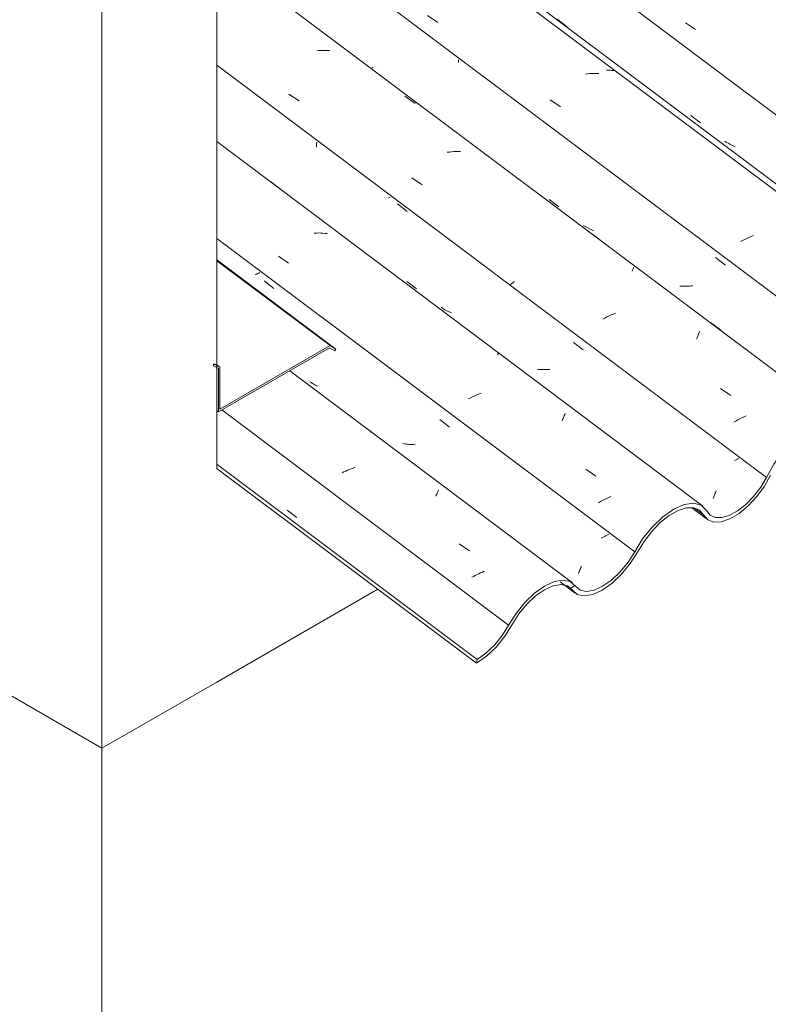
# Model space of a CAD drawing. Header units: metres. Extents: x 6.5 to 21.8, y 0.6 to 11.2.
# Tile 26 of 113: x 13.3 to 14, y 3.4 to 4.3. Entities that reach past the tile are written whole.
import ezdxf

# ---------------------------------------------------------------- set-up
doc = ezdxf.new("R2010")
doc.units = ezdxf.units.M
for name, color, linetype, lineweight in [('A-GLAZ-CWMG', 7, 'Continuous', 5), ('A-ROOF-OTLN', 7, 'Continuous', 5), ('A-WALL', 7, 'Continuous', 5), ('I-WALL', 7, 'Continuous', 5)]:
    doc.layers.add(name, color=color, linetype=linetype, lineweight=lineweight)

# ---------------------------------------------------------------- blocks, each defined once
blk = doc.blocks.new('FP_138-ISO_02')
at = {"layer": 'A-GLAZ-CWMG'}
blk.add_line((13.95444, 3.8349), (13.9693, 3.82374), dxfattribs=at)
blk = doc.blocks.new('FP_139-ISO_02')
at = {"layer": 'A-GLAZ-CWMG'}
blk.add_line((13.82869, 3.7643), (13.84302, 3.75355), dxfattribs=at)
blk = doc.blocks.new('FP_140-ISO_02')
at = {"layer": 'A-GLAZ-CWMG', "color": 9, "true_color": 0xc0c0c0}
blk.add_line((13.56826, 3.83278), (13.57744, 3.82562), dxfattribs=at)
blk = doc.blocks.new('FP_141-ISO_02')
at = {"layer": 'A-GLAZ-CWMG'}
blk.add_line((13.84056, 3.76323), (13.57077, 3.96571), dxfattribs=at)
at = {"layer": 'A-GLAZ-CWMG', "color": 9, "true_color": 0xc0c0c0}
for p, q in [((13.64812, 3.9069), (13.64823, 3.9072)), ((13.64823, 3.9072), (13.64831, 3.90746)), ((13.64831, 3.90746), (13.64836, 3.90767)), ((13.64838, 3.90798), (13.64834, 3.90807)), ((13.64836, 3.90767), (13.64838, 3.90785)), ((13.64838, 3.90785), (13.64838, 3.90798)), ((13.62778, 3.87143), (13.62601, 3.87067)), ((13.62956, 3.87216), (13.62778, 3.87143)), ((13.63136, 3.87286), (13.62956, 3.87216)), ((13.63316, 3.87354), (13.63136, 3.87286)), ((13.62252, 3.86909), (13.62079, 3.86827)), ((13.62426, 3.8699), (13.62252, 3.86909)), ((13.62601, 3.87067), (13.62426, 3.8699)), ((13.71024, 3.8459), (13.71065, 3.84689)), ((13.71065, 3.84689), (13.71105, 3.84784)), ((13.71105, 3.84784), (13.71144, 3.84875)), ((13.71144, 3.84875), (13.71182, 3.84961)), ((13.71182, 3.84961), (13.71218, 3.85044)), ((13.71218, 3.85044), (13.71253, 3.85122)), ((13.71253, 3.85122), (13.71286, 3.85196)), ((13.73253, 3.8005), (13.74219, 3.79373)), ((13.7461, 3.76947), (13.74444, 3.76859)), ((13.74778, 3.77034), (13.7461, 3.76947)), ((13.74948, 3.77118), (13.74778, 3.77034)), ((13.7512, 3.77201), (13.74948, 3.77118)), ((13.75293, 3.77282), (13.7512, 3.77201)), ((13.75468, 3.7736), (13.75293, 3.77282)), ((13.75645, 3.77436), (13.75468, 3.7736))]:
    blk.add_line(p, q, dxfattribs=at)
blk = doc.blocks.new('FP_142-ISO_02')
at = {"layer": 'A-GLAZ-CWMG', "color": 9, "true_color": 0xc0c0c0}
for p, q in [((13.5424, 4.0595), (13.54132, 4.05894)), ((13.53911, 4.05781), (13.53798, 4.05725)), ((13.54022, 4.05837), (13.53911, 4.05781)), ((13.54132, 4.05894), (13.54022, 4.05837)), ((13.54642, 4.05141), (13.55565, 4.04414)), ((13.59134, 3.95445), (13.5902, 3.95525)), ((13.5925, 3.95368), (13.59134, 3.95445)), ((13.59368, 3.95295), (13.5925, 3.95368)), ((13.59489, 3.95224), (13.59368, 3.95295)), ((13.59611, 3.95157), (13.59489, 3.95224)), ((13.59736, 3.95094), (13.59611, 3.95157)), ((13.71406, 3.91915), (13.72327, 3.91188)), ((13.68017, 3.89594), (13.67872, 3.89618)), ((13.68162, 3.89574), (13.68017, 3.89594)), ((13.68309, 3.89556), (13.68162, 3.89574)), ((13.68456, 3.89542), (13.68309, 3.89556)), ((13.68605, 3.89531), (13.68456, 3.89542)), ((13.68754, 3.89523), (13.68605, 3.89531)), ((13.68904, 3.89518), (13.68754, 3.89523)), ((13.69055, 3.89516), (13.68904, 3.89518)), ((13.8691, 3.80668), (13.86784, 3.80609)), ((13.87036, 3.80729), (13.8691, 3.80668)), ((13.87159, 3.80789), (13.87036, 3.80729)), ((13.87281, 3.8085), (13.87159, 3.80789)), ((13.874, 3.80912), (13.87281, 3.8085)), ((13.87518, 3.80973), (13.874, 3.80912)), ((13.84814, 3.77693), (13.84856, 3.77797)), ((13.84856, 3.77797), (13.84899, 3.77905)), ((13.84619, 3.77237), (13.84655, 3.7732)), ((13.84655, 3.7732), (13.84693, 3.77407)), ((13.84693, 3.77407), (13.84733, 3.77498)), ((13.84733, 3.77498), (13.84773, 3.77593)), ((13.84773, 3.77593), (13.84814, 3.77693))]:
    blk.add_line(p, q, dxfattribs=at)
blk = doc.blocks.new('FP_143-ISO_02')
at = {"layer": 'A-GLAZ-CWMG'}
blk.add_line((13.96494, 3.83652), (13.50131, 4.1845), dxfattribs=at)
at = {"layer": 'A-GLAZ-CWMG', "color": 9, "true_color": 0xc0c0c0}
for p, q in [((13.55253, 4.14626), (13.5621, 4.13913)), ((13.59622, 4.09716), (13.59412, 4.0971)), ((13.59831, 4.09717), (13.59622, 4.09716)), ((13.60038, 4.09711), (13.59831, 4.09717)), ((13.60244, 4.097), (13.60038, 4.09711)), ((13.60447, 4.09683), (13.60244, 4.097)), ((13.60648, 4.0966), (13.60447, 4.09683)), ((13.56012, 4.07498), (13.56977, 4.06829)), ((13.65691, 3.97541), (13.65664, 3.97522)), ((13.76906, 3.9809), (13.76924, 3.98135)), ((13.76924, 3.98135), (13.7694, 3.98175)), ((13.7694, 3.98175), (13.76953, 3.98212)), ((13.76953, 3.98212), (13.76965, 3.98245)), ((13.76965, 3.98245), (13.76973, 3.98273)), ((13.76973, 3.98273), (13.7698, 3.98298)), ((13.7698, 3.98298), (13.76983, 3.98319)), ((13.74324, 3.93997), (13.74125, 3.93898)), ((13.74525, 3.94092), (13.74324, 3.93997)), ((13.74729, 3.94185), (13.74525, 3.94092)), ((13.74934, 3.94275), (13.74729, 3.94185)), ((13.75141, 3.94362), (13.74934, 3.94275)), ((13.7535, 3.94446), (13.75141, 3.94362)), ((13.83071, 3.91806), (13.83114, 3.91913)), ((13.83114, 3.91913), (13.83156, 3.92018)), ((13.83156, 3.92018), (13.83197, 3.92118)), ((13.83197, 3.92118), (13.83237, 3.92214)), ((13.83237, 3.92214), (13.83276, 3.92307)), ((13.83276, 3.92307), (13.83313, 3.92396)), ((13.83313, 3.92396), (13.8335, 3.92481)), ((13.8532, 3.87179), (13.86288, 3.86506)), ((13.8732, 3.8438), (13.8712, 3.84283)), ((13.87523, 3.84474), (13.8732, 3.8438)), ((13.87727, 3.84565), (13.87523, 3.84474)), ((13.86727, 3.84082), (13.86534, 3.83978)), ((13.86922, 3.84183), (13.86727, 3.84082)), ((13.8712, 3.84283), (13.86922, 3.84183))]:
    blk.add_line(p, q, dxfattribs=at)
blk = doc.blocks.new('FP_144-ISO_02')
at = {"layer": 'A-GLAZ-CWMG', "color": 9, "true_color": 0xc0c0c0}
for p, q in [((13.59643, 4.18069), (13.59649, 4.18234)), ((13.59649, 4.18234), (13.59653, 4.18398)), ((13.59635, 4.17906), (13.59643, 4.18069)), ((13.66578, 4.13109), (13.66507, 4.1307)), ((13.66649, 4.13147), (13.66578, 4.13109)), ((13.67349, 4.12488), (13.68274, 4.11761)), ((13.68261, 4.0509), (13.69187, 4.04393)), ((13.71645, 4.02548), (13.71531, 4.02626)), ((13.71762, 4.02472), (13.71645, 4.02548)), ((13.71881, 4.024), (13.71762, 4.02472)), ((13.72002, 4.02332), (13.71881, 4.024)), ((13.72125, 4.02266), (13.72002, 4.02332)), ((13.7225, 4.02204), (13.72125, 4.02266)), ((13.72377, 4.02146), (13.7225, 4.02204)), ((13.72507, 4.0209), (13.72377, 4.02146)), ((13.84159, 3.9928), (13.85082, 3.98554)), ((13.80841, 3.96702), (13.80694, 3.96717)), ((13.80989, 3.96691), (13.80841, 3.96702)), ((13.81138, 3.96683), (13.80989, 3.96691)), ((13.81288, 3.96679), (13.81138, 3.96683)), ((13.81438, 3.96677), (13.81288, 3.96679)), ((13.8159, 3.96679), (13.81438, 3.96677)), ((13.81741, 3.96684), (13.8159, 3.96679)), ((13.81893, 3.96691), (13.81741, 3.96684)), ((13.99781, 3.88127), (13.99661, 3.88063)), ((13.99899, 3.88191), (13.99781, 3.88127)), ((13.99661, 3.88063), (13.99538, 3.88)), ((13.97466, 3.84365), (13.975, 3.84447)), ((13.975, 3.84447), (13.97536, 3.84533)), ((13.97536, 3.84533), (13.97572, 3.84622)), ((13.97572, 3.84622), (13.97608, 3.84714)), ((13.97608, 3.84714), (13.97645, 3.8481)), ((13.97645, 3.8481), (13.97683, 3.84909)), ((13.97683, 3.84909), (13.97721, 3.8501)), ((13.97721, 3.8501), (13.97759, 3.85115))]:
    blk.add_line(p, q, dxfattribs=at)
blk = doc.blocks.new('FP_145-ISO_02')
at = {"layer": 'A-GLAZ-CWMG'}
blk.add_line((14.09894, 3.91618), (13.50131, 4.36473), dxfattribs=at)
at = {"layer": 'A-GLAZ-CWMG', "color": 9, "true_color": 0xc0c0c0}
for p, q in [((13.59867, 4.27119), (13.59655, 4.27104)), ((13.60077, 4.27129), (13.59867, 4.27119)), ((13.60287, 4.27134), (13.60077, 4.27129)), ((13.60495, 4.27134), (13.60287, 4.27134)), ((13.60701, 4.27129), (13.60495, 4.27134)), ((13.60906, 4.27118), (13.60701, 4.27129)), ((13.57007, 4.22982), (13.57974, 4.22323)), ((13.6807, 4.22768), (13.69035, 4.22062)), ((13.7231, 4.17446), (13.72097, 4.17421)), ((13.72522, 4.17465), (13.7231, 4.17446)), ((13.72734, 4.1748), (13.72522, 4.17465)), ((13.72945, 4.1749), (13.72734, 4.1748)), ((13.73154, 4.17494), (13.72945, 4.1749)), ((13.73362, 4.17493), (13.73154, 4.17494)), ((13.68743, 4.14979), (13.69713, 4.14318)), ((13.85591, 4.09859), (13.86552, 4.09145)), ((13.89755, 4.06086), (13.89786, 4.06159)), ((13.89786, 4.06159), (13.89814, 4.06228)), ((13.89814, 4.06228), (13.89839, 4.06291)), ((13.89839, 4.06291), (13.89862, 4.06349)), ((13.89862, 4.06349), (13.89882, 4.06403)), ((13.89882, 4.06403), (13.899, 4.06451)), ((13.78509, 4.05081), (13.78355, 4.0497)), ((13.78204, 4.04859), (13.78057, 4.04748)), ((13.78355, 4.0497), (13.78204, 4.04859)), ((13.87147, 4.01603), (13.86951, 4.01502)), ((13.87346, 4.01702), (13.87147, 4.01603)), ((13.87547, 4.01799), (13.87346, 4.01702)), ((13.8775, 4.01893), (13.87547, 4.01799)), ((13.87955, 4.01984), (13.8775, 4.01893)), ((13.88161, 4.02072), (13.87955, 4.01984)), ((13.96142, 4.00229), (13.96188, 4.00343)), ((13.97226, 4.01182), (13.98185, 4.00464)), ((13.95897, 3.99586), (13.95948, 3.99724)), ((13.95948, 3.99724), (13.95998, 3.99857)), ((13.95998, 3.99857), (13.96047, 3.99985)), ((13.96047, 3.99985), (13.96095, 4.00109)), ((13.96095, 4.00109), (13.96142, 4.00229)), ((13.98185, 3.94868), (13.99159, 3.94201)), ((13.99816, 3.91873), (13.99622, 3.91769)), ((14.00013, 3.91974), (13.99816, 3.91873)), ((14.00212, 3.92072), (14.00013, 3.91974)), ((14.00413, 3.92169), (14.00212, 3.92072)), ((14.00616, 3.92262), (14.00413, 3.92169)), ((13.99622, 3.91769), (13.9943, 3.91664))]:
    blk.add_line(p, q, dxfattribs=at)
blk = doc.blocks.new('FP_146-ISO_02')
at = {"layer": 'A-GLAZ-CWMG', "color": 9, "true_color": 0xc0c0c0}
for p, q in [((13.7317, 4.2598), (13.73172, 4.26109)), ((13.73172, 4.26109), (13.73173, 4.26239)), ((13.65055, 4.25467), (13.64941, 4.25546)), ((13.81819, 4.12913), (13.82745, 4.12214)), ((13.85204, 4.10369), (13.85086, 4.10442)), ((13.85324, 4.10299), (13.85204, 4.10369)), ((13.85446, 4.10233), (13.85324, 4.10299)), ((13.85571, 4.1017), (13.85446, 4.10233)), ((13.85698, 4.1011), (13.85571, 4.1017)), ((13.85826, 4.10054), (13.85698, 4.1011)), ((13.85957, 4.10002), (13.85826, 4.10054)), ((13.86089, 4.09953), (13.85957, 4.10002)), ((13.97712, 4.07374), (13.98637, 4.06648)), ((13.94456, 4.04642), (13.94308, 4.0465)), ((13.94606, 4.04638), (13.94456, 4.04642)), ((13.94757, 4.04636), (13.94606, 4.04638)), ((13.94908, 4.04638), (13.94757, 4.04636)), ((13.95059, 4.04643), (13.94908, 4.04638)), ((13.95211, 4.0465), (13.95059, 4.04643)), ((13.95364, 4.04661), (13.95211, 4.0465)), ((13.95516, 4.04675), (13.95364, 4.04661))]:
    blk.add_line(p, q, dxfattribs=at)
blk = doc.blocks.new('FP_147-ISO_02')
at = {"layer": 'A-GLAZ-CWMG'}
blk.add_line((14.22949, 3.99058), (12.17181, 5.53498), dxfattribs=at)
at = {"layer": 'A-GLAZ-CWMG', "color": 9, "true_color": 0xc0c0c0}
for p, q in [((13.70231, 4.30477), (13.71196, 4.29814)), ((13.85502, 4.24905), (13.85288, 4.24882)), ((13.85714, 4.24923), (13.85502, 4.24905)), ((13.85926, 4.24936), (13.85714, 4.24923)), ((13.86136, 4.24944), (13.85926, 4.24936)), ((13.86345, 4.24946), (13.86136, 4.24944)), ((13.86553, 4.24943), (13.86345, 4.24946)), ((13.81935, 4.22434), (13.82902, 4.2177)), ((14.00287, 4.08996), (14.00093, 4.08894)), ((14.00484, 4.09097), (14.00287, 4.08996)), ((14.00684, 4.09195), (14.00484, 4.09097)), ((14.00885, 4.09291), (14.00684, 4.09195)), ((14.01088, 4.09384), (14.00885, 4.09291)), ((14.01294, 4.09474), (14.01088, 4.09384))]:
    blk.add_line(p, q, dxfattribs=at)
blk = doc.blocks.new('FP_149-ISO_02')
at = {"layer": 'A-GLAZ-CWMG', "color": 9, "true_color": 0xc0c0c0}
blk.add_line((13.94822, 4.29787), (13.95788, 4.29123), dxfattribs=at)
blk = doc.blocks.new('Rectangular Mullion - Telha Fibrocimento - Ondulada-1868137-ISO_02')
at = {"layer": 'A-GLAZ-CWMG', "true_color": 0xc0c0c0}
h = blk.add_hatch(dxfattribs=at)
h.set_pattern_fill('FP_12', color=9, style=0, pattern_type=2)
h.set_pattern_definition([(35.687, (12.963, 6.495), (0.23241475, 0.22210937), [0.0118, -0.2028, 0.0118, -0.2028, -1.145]), (35.687, (12.963, 6.495), (0.23241475, 0.22210937), [-0.42922, 0.0118, -0.41741, 0.0118, -0.2028, -0.50075]), (35.687, (12.963, 6.495), (0.23241475, 0.22210937), [-1.073, 0.0118, -0.13127, 0.0118, -0.34588]), (137.177, (13.05, 6.586), (-0.1665248, 0.04396), [0.00654, -0.11229, 0.00654, -0.74603]), (137.177, (13.05, 6.586), (-0.1665248, 0.04396), [-0.12536, -0.11229, 0.00654, -0.23112, -0.39609]), (137.177, (13.05, 6.586), (-0.1665248, 0.04396), [-0.47531, 0.00654, -0.11229, 0.00654, -0.27073]), (137.177, (13.05, 6.586), (-0.1665248, 0.04396), [-0.60067, -0.07268, 0.00654, -0.19151]), (247.064, (13.079, 6.717), (-0.06588675, -0.266069), [0.0123, -0.21134, 0.0123, -1.404]), (247.064, (13.079, 6.717), (-0.06588675, -0.266069), [-0.23595, -0.21134, 0.0123, -0.43499, -0.74548]), (247.064, (13.079, 6.717), (-0.06588675, -0.266069), [-0.89458, 0.0123, -0.21134, 0.0123, -0.50954]), (247.064, (13.079, 6.717), (-0.06588675, -0.266069), [-1.131, -0.1368, 0.0123, -0.36044])])
h.paths.add_polyline_path([(13.74896, 3.68649), (13.75849, 3.69318), (13.76921, 3.70386), (13.77642, 3.71296), (13.78968, 3.73409), (13.79866, 3.74451), (13.80532, 3.75078), (13.814, 3.75679), (13.82327, 3.76066), (13.82963, 3.76171), (13.83616, 3.76001), (13.84545, 3.75223), (13.85169, 3.75087), (13.86115, 3.75284), (13.86932, 3.75665), (13.87972, 3.7643), (13.88919, 3.77374), (13.89646, 3.7829), (13.91052, 3.80514), (13.91863, 3.81494), (13.92668, 3.82261), (13.93403, 3.82814), (13.94137, 3.83227), (13.9493, 3.83479), (13.95703, 3.8346), (13.96241, 3.83193), (13.96959, 3.82353), (13.97533, 3.82131), (13.98295, 3.82178), (13.99254, 3.82554), (13.99941, 3.82961), (14.00932, 3.83806), (14.01866, 3.84871), (14.02369, 3.85556), (14.03615, 3.87754), (14.04467, 3.8889), (14.05552, 3.89985), (14.06473, 3.90696), (14.07298, 3.9117), (14.08305, 3.91464), (14.09012, 3.91461), (14.0959, 3.91221), (14.10397, 3.9023), (14.10953, 3.89997), (14.11651, 3.90011), (14.12544, 3.90325), (14.13313, 3.90767), (14.14373, 3.91669), (14.15131, 3.92502), (14.15879, 3.93562), (14.17082, 3.95578), (14.17909, 3.96623), (14.18869, 3.97561), (14.19761, 3.98223), (14.20504, 3.98632), (14.20823, 3.98753), (14.21226, 3.98995), (14.21948, 3.99327), (14.21439, 3.99308), (14.20504, 3.98995), (14.19507, 3.98415), (14.18315, 3.97405), (14.17421, 3.96429), (14.1653, 3.95174), (14.15413, 3.93277), (14.14823, 3.92495), (14.13854, 3.9154), (14.13309, 3.91104), (14.12452, 3.90636), (14.11826, 3.90433), (14.11168, 3.90433), (14.10644, 3.90696), (14.09883, 3.91626), (14.09184, 3.91908), (14.08239, 3.9185), (14.07298, 3.91524), (14.06005, 3.90696), (14.05153, 3.89985), (14.04116, 3.88847), (14.03265, 3.87662), (14.02008, 3.85446), (14.01334, 3.84572), (14.0042, 3.83681), (13.99793, 3.83193), (13.99016, 3.82767), (13.9825, 3.82555), (13.97671, 3.82566), (13.97181, 3.82802), (13.96853, 3.83248), (13.96344, 3.83749), (13.95599, 3.83937), (13.94595, 3.83749), (13.93714, 3.83355), (13.92668, 3.82621), (13.91654, 3.81652), (13.9074, 3.80514), (13.89359, 3.7829), (13.88608, 3.77374), (13.87546, 3.7643), (13.86887, 3.75981), (13.85982, 3.7561), (13.8538, 3.7551), (13.84776, 3.75644), (13.83846, 3.7645), (13.8316, 3.76595), (13.82286, 3.7643), (13.81358, 3.75992), (13.8044, 3.75341), (13.79379, 3.74291), (13.78639, 3.73365), (13.7735, 3.71296), (13.76608, 3.70386), (13.7579, 3.69611), (13.74949, 3.69022)])
h.paths.add_polyline_path([(14.2398, 3.97526), (14.24676, 3.97549), (14.2563, 3.97904), (14.26536, 3.98475), (14.26536, 3.98525), (14.26536, 3.98814), (14.26328, 3.98647), (14.26321, 3.98428), (14.25634, 3.98124), (14.2563, 3.98245), (14.25472, 3.98176), (14.24846, 3.97969), (14.24148, 3.97979), (14.23665, 3.98211), (14.22914, 3.99083), (14.22666, 3.9918), (14.22612, 3.99062), (14.21975, 3.98912), (14.22086, 3.98889), (14.22648, 3.98647), (14.23423, 3.97746), (14.23963, 3.97533)])
h.paths.add_polyline_path([(14.22859, 3.99008), (14.22808, 3.99063), (14.22898, 3.99062)])
h.paths.add_polyline_path([(14.33362, 4.06246), (14.3321, 4.06029), (14.3338, 4.06084), (14.33416, 4.0623)])
h.paths.add_polyline_path([(14.26984, 3.99174), (14.27574, 3.99621), (14.28484, 4.00543), (14.28867, 4.01063), (14.30011, 4.02989), (14.30891, 4.04103), (14.31872, 4.05087), (14.32293, 4.05456), (14.32317, 4.05413), (14.32473, 4.05539), (14.32485, 4.0563), (14.33584, 4.06345), (14.34475, 4.06712), (14.34713, 4.06779), (14.34311, 4.06739), (14.33362, 4.06395), (14.32317, 4.05752), (14.31303, 4.04889), (14.30388, 4.03889), (14.29636, 4.02864), (14.28257, 4.00593), (14.27832, 4.0003), (14.27099, 3.99267)])
h.paths.add_polyline_path([(14.36919, 4.05016), (14.37101, 4.05053), (14.3697, 4.05104), (14.37146, 4.05405), (14.368, 4.05301), (14.36725, 4.05481), (14.36777, 4.05587), (14.36662, 4.05631), (14.36482, 4.05391), (14.36335, 4.05631), (14.36362, 4.05702), (14.36596, 4.05705), (14.36362, 4.0593), (14.36319, 4.05889), (14.36261, 4.06084), (14.35856, 4.06546), (14.3517, 4.06767), (14.34776, 4.06503), (14.34955, 4.06378), (14.34969, 4.06371), (14.35556, 4.06146), (14.36362, 4.05231), (14.36823, 4.05053)])
h.paths.add_polyline_path([(14.37551, 4.05038), (14.37652, 4.05053), (14.37908, 4.05138), (14.37898, 4.05435), (14.37983, 4.05457), (14.38809, 4.05737), (14.39261, 4.05974), (14.3927, 4.05907), (14.39516, 4.06142), (14.40079, 4.0658), (14.40093, 4.06518), (14.40229, 4.06697), (14.4032, 4.06697), (14.41069, 4.07518), (14.41704, 4.08377), (14.4266, 4.10087), (14.43114, 4.10832), (14.43629, 4.1155), (14.42914, 4.1075), (14.42479, 4.10176), (14.41335, 4.08267), (14.40571, 4.07314), (14.39961, 4.06697), (14.39169, 4.06084), (14.38377, 4.05658), (14.37793, 4.05463), (14.37783, 4.05439), (14.37613, 4.05041)])
h.paths.add_polyline_path([(14.40705, 4.07182), (14.40881, 4.0736), (14.40914, 4.07314), (14.40767, 4.07221)])
h.paths.add_polyline_path([(14.43815, 4.11388), (14.44146, 4.11674), (14.44802, 4.12147), (14.45375, 4.12441), (14.45962, 4.12603), (14.4644, 4.12598), (14.46825, 4.1245), (14.47527, 4.11674), (14.48088, 4.11469), (14.48782, 4.11501), (14.49706, 4.11845), (14.50478, 4.12305), (14.51447, 4.13125), (14.52281, 4.14047), (14.52961, 4.15001), (14.53387, 4.15716), (14.53167, 4.15843), (14.5241, 4.14619), (14.5172, 4.13767), (14.51067, 4.13121), (14.50412, 4.12599), (14.49571, 4.12134), (14.4898, 4.11928), (14.4824, 4.11928), (14.47826, 4.12075), (14.46996, 4.12901), (14.46541, 4.13039), (14.45874, 4.12972), (14.45182, 4.12707), (14.44661, 4.12357), (14.43864, 4.11454), (14.43826, 4.11403)])
h = blk.add_hatch(dxfattribs=at)
h.set_pattern_fill('FP_13', color=9, style=0, pattern_type=2)
h.set_pattern_definition([(330, (14.18, 7.288), (0.2298954, -0.0663695), [0.01095, -0.18814, 0.01095, -0.18814, -1.062]), (330, (14.18, 7.288), (0.2298954, -0.0663695), [-0.39819, 0.01095, -0.38724, 0.01095, -0.18814, -0.46455]), (330, (14.18, 7.288), (0.2298954, -0.0663695), [-0.99547, 0.01095, -0.12178, 0.01095, -0.32087]), (111.206, (14.266, 7.271), (-0.1647206, 0.291817), [0.01311, -0.22522, 0.01311, -1.496]), (111.206, (14.266, 7.271), (-0.1647206, 0.291817), [-0.25144, -0.22522, 0.01311, -0.46356, -0.79444]), (111.206, (14.266, 7.271), (-0.1647206, 0.291817), [-0.95333, 0.01311, -0.22522, 0.01311, -0.543]), (111.206, (14.266, 7.271), (-0.1647206, 0.291817), [-1.205, -0.14578, 0.01311, -0.38411]), (234.896, (14.295, 7.387), (-0.0651715, -0.2254494), [0.00825, -0.14167, 0.00825, -0.94122]), (234.896, (14.295, 7.387), (-0.0651715, -0.2254494), [-0.15816, -0.14167, 0.00825, -0.29159, -0.49972]), (234.896, (14.295, 7.387), (-0.0651715, -0.2254494), [-0.59966, 0.00825, -0.14167, 0.00825, -0.34156]), (234.896, (14.295, 7.387), (-0.0651715, -0.2254494), [-0.75782, -0.0917, 0.00825, -0.24161])])
h.paths.add_polyline_path([(13.74896, 3.68649), (13.74949, 3.69022), (13.50131, 3.87649), (13.50148, 3.87224), (13.74399, 3.69022)])
at = {"layer": 'A-GLAZ-CWMG'}
for p, q in [((14.2902, 4.0181), (12.3128, 5.50225)), ((14.16014, 3.94284), (13.50131, 4.43733)), ((14.02565, 3.86377), (13.50131, 4.25732)), ((13.89987, 3.79284), (13.50131, 4.09199)), ((13.77966, 3.72283), (13.50593, 3.92828)), ((13.74949, 3.69022), (13.50148, 3.87637)), ((13.74896, 3.68649), (13.50148, 3.87224)), ((13.96563, 3.82814), (13.95701, 3.83461)), ((13.84017, 3.75653), (13.83478, 3.76058)), ((13.74949, 3.69022), (13.74896, 3.68649))]:
    blk.add_line(p, q, dxfattribs=at)
for points in [[(14.10358, 3.91045, 0), (14.09883, 3.91626, 0), (14.09184, 3.91908, 0), (14.08305, 3.91873, 0), (14.07298, 3.91524, 0), (14.06226, 3.90881, 0), (14.05153, 3.89985, 0), (14.04146, 3.8889, 0), (14.03265, 3.87662, 0), (14.02565, 3.86377, 0)], [(13.96563, 3.82814, 0), (13.96959, 3.82353, 0), (13.97533, 3.82131, 0), (13.9825, 3.82162, 0), (13.99069, 3.82444, 0), (13.99941, 3.82961, 0), (14.00815, 3.83681, 0), (14.01641, 3.84563, 0), (14.02369, 3.85556, 0), (14.02956, 3.866, 0)], [(14.02565, 3.86377, 0), (14.02008, 3.85446, 0), (14.01334, 3.84572, 0), (14.00581, 3.83806, 0), (13.99793, 3.83193, 0), (13.99016, 3.82767, 0), (13.98295, 3.82554, 0), (13.97671, 3.82566, 0), (13.97181, 3.82802, 0), (13.96853, 3.83248, 0)], [(13.96853, 3.83248, 0), (13.96344, 3.83749, 0), (13.95616, 3.83939, 0), (13.94719, 3.83805, 0), (13.93714, 3.83355, 0), (13.92668, 3.82621, 0), (13.91654, 3.81652, 0), (13.9074, 3.80514, 0), (13.89987, 3.79284, 0)], [(13.90265, 3.79272, 0), (13.90876, 3.80286, 0), (13.91612, 3.81237, 0), (13.92431, 3.82074, 0), (13.93289, 3.8275, 0), (13.94137, 3.83227, 0), (13.9493, 3.83479, 0), (13.95623, 3.83493, 0), (13.96177, 3.83267, 0), (13.96563, 3.82814, 0)], [(13.84017, 3.75653, 0), (13.84499, 3.75233, 0), (13.85169, 3.75087, 0), (13.85982, 3.75223, 0), (13.86887, 3.75634, 0), (13.87827, 3.76292, 0), (13.88741, 3.77157, 0), (13.89572, 3.78172, 0), (13.90265, 3.79272, 0)], [(13.89987, 3.79284, 0), (13.89359, 3.7829, 0), (13.88608, 3.77374, 0), (13.87781, 3.76595, 0), (13.86932, 3.76001, 0), (13.86115, 3.75632, 0), (13.8538, 3.7551, 0), (13.84776, 3.75644, 0), (13.84341, 3.76024, 0)], [(13.84341, 3.76024, 0), (13.83846, 3.7645, 0), (13.8316, 3.76595, 0), (13.82327, 3.76449, 0), (13.814, 3.76022, 0), (13.8044, 3.75341, 0), (13.79509, 3.74451, 0), (13.78666, 3.73409, 0), (13.77966, 3.72283, 0)], [(13.78292, 3.7236, 0), (13.78932, 3.73365, 0), (13.79695, 3.74291, 0), (13.80532, 3.75078, 0), (13.81392, 3.75676, 0), (13.8222, 3.76048, 0), (13.82963, 3.76171, 0), (13.83575, 3.76037, 0), (13.84017, 3.75653, 0)], [(13.74896, 3.68649, 0), (13.75849, 3.69318, 0), (13.76773, 3.70202, 0), (13.77607, 3.71239, 0), (13.78292, 3.7236, 0)], [(13.77966, 3.72283, 0), (13.7735, 3.71296, 0), (13.76608, 3.70386, 0), (13.7579, 3.69611, 0), (13.74949, 3.69022, 0)]]:
    blk.add_polyline3d(points, dxfattribs=at)
for name in ['FP_149-ISO_02', 'FP_147-ISO_02', 'FP_145-ISO_02', 'FP_146-ISO_02', 'FP_143-ISO_02', 'FP_144-ISO_02', 'FP_142-ISO_02', 'FP_141-ISO_02', 'FP_138-ISO_02', 'FP_140-ISO_02', 'FP_139-ISO_02']:
    blk.add_blockref(name, (0, 0), dxfattribs=at)
blk = doc.blocks.new('FP_160-ISO_02')
at = {"layer": 'A-GLAZ-CWMG'}
blk.add_line((14.23704, 3.99214), (12.26345, 5.47343), dxfattribs=at)
at = {"layer": 'A-GLAZ-CWMG', "color": 9, "true_color": 0xc0c0c0}
for p, q in [((13.82603, 4.30109), (13.83557, 4.29396)), ((13.87479, 4.25261), (13.87303, 4.25269)), ((13.87655, 4.25248), (13.87479, 4.25261)), ((13.87829, 4.25231), (13.87655, 4.25248)), ((13.88001, 4.25209), (13.87829, 4.25231))]:
    blk.add_line(p, q, dxfattribs=at)
blk = doc.blocks.new('FP_161-ISO_02')
at = {"layer": 'A-GLAZ-CWMG', "color": 9, "true_color": 0xc0c0c0}
for p, q in [((13.95332, 4.2094), (13.96257, 4.20243)), ((13.98714, 4.18398), (13.98598, 4.18475)), ((13.98832, 4.18325), (13.98714, 4.18398)), ((13.98953, 4.18255), (13.98832, 4.18325)), ((13.99075, 4.18188), (13.98953, 4.18255)), ((13.992, 4.18125), (13.99075, 4.18188)), ((13.99327, 4.18064), (13.992, 4.18125)), ((13.99455, 4.18008), (13.99327, 4.18064)), ((13.99586, 4.17954), (13.99455, 4.18008))]:
    blk.add_line(p, q, dxfattribs=at)
blk = doc.blocks.new('Rectangular Mullion - Telha Fibrocimento - Ondulada-V156-ISO_02')
at = {"layer": 'A-GLAZ-CWMG'}
for name in ['FP_160-ISO_02', 'FP_161-ISO_02']:
    blk.add_blockref(name, (0, 0), dxfattribs=at)

msp = doc.modelspace()

# ---------------------------------------------------------------- linework, layer by layer
at = {"layer": 'A-ROOF-OTLN'}
for p, q in [((13.61479, 3.98645), (13.50131, 4.07163)), ((13.60937, 3.98965), (13.50131, 4.07076)), ((13.50272, 3.92642), (13.60879, 3.98766)), ((13.60937, 3.98965), (13.50413, 3.92889)), ((13.60879, 3.98766), (13.61379, 3.98471)), ((13.61479, 3.98645), (13.60937, 3.98965)), ((13.61379, 3.98471), (13.61479, 3.98645)), ((13.49872, 3.9724), (13.49772, 3.97066)), ((13.49772, 3.97066), (13.50272, 3.9677)), ((13.50413, 3.96921), (13.49872, 3.9724)), ((13.50413, 3.96921), (13.50131, 3.97133)), ((13.50272, 3.9677), (13.50272, 3.92642)), ((13.50413, 3.92889), (13.50413, 3.96921)), ((13.50272, 3.92642), (13.50131, 3.92748))]:
    msp.add_line(p, q, dxfattribs=at)
at = {"layer": 'A-WALL'}
msp.add_line((13.50131, 3.66866), (13.65471, 3.75723), dxfattribs=at)
at = {"layer": 'I-WALL'}
for p, q in [((13.3917, 3.60538), (10.02768, 5.5476)), ((13.50131, 4.48516), (13.50131, 3.87214)), ((13.3917, 1.39268), (13.3917, 4.42188)), ((13.50131, 3.66866), (13.3917, 3.60538))]:
    msp.add_line(p, q, dxfattribs=at)

# ---------------------------------------------------------------- block references
at = {"layer": 'A-GLAZ-CWMG'}
for name in ['Rectangular Mullion - Telha Fibrocimento - Ondulada-V156-ISO_02', 'Rectangular Mullion - Telha Fibrocimento - Ondulada-1868137-ISO_02']:
    msp.add_blockref(name, (0, 0), dxfattribs=at)

doc.saveas('drawing.dxf')
